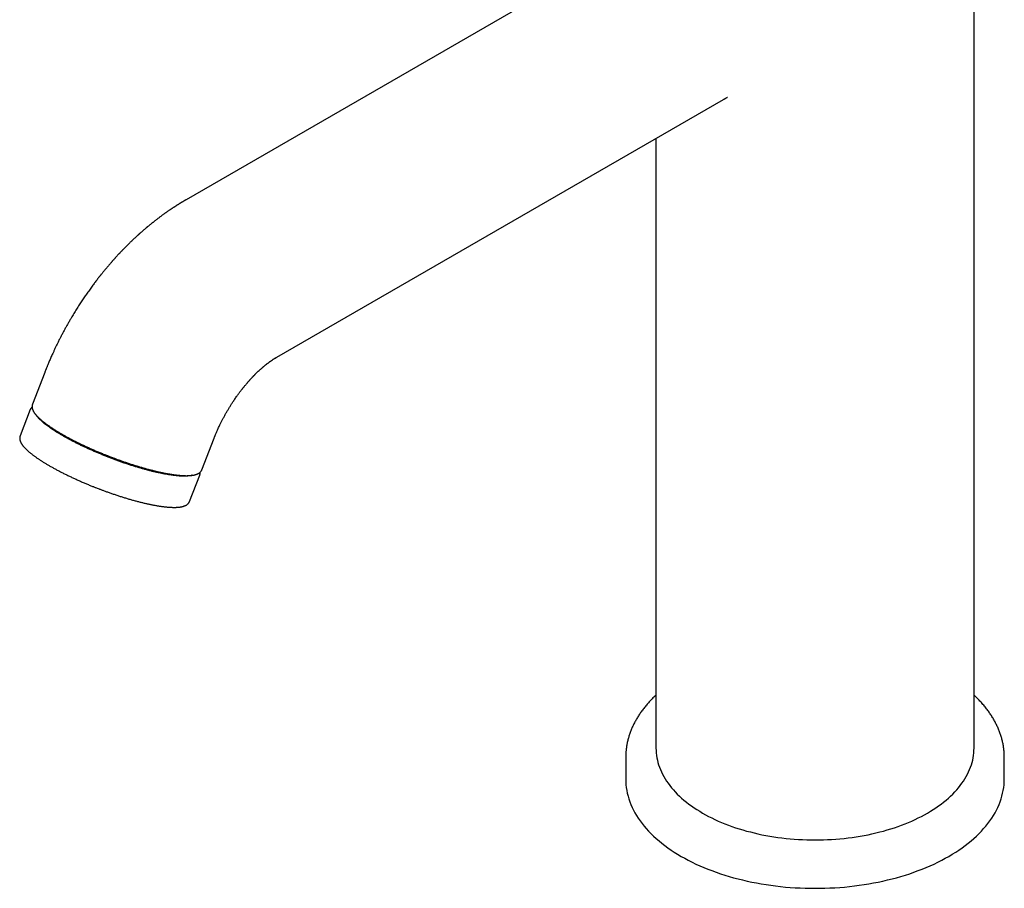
# Model space of a CAD drawing. Header units: millimetres. Extents: x 8 to 932, y 12 to 940.
# Tile 2 of 62: x 618 to 748, y 272 to 387. Entities that reach past the tile are written whole.
import ezdxf

# ---------------------------------------------------------------- set-up
doc = ezdxf.new("R2010")
doc.units = ezdxf.units.MM

msp = doc.modelspace()

# ---------------------------------------------------------------- linework, layer by layer
at = {"color": 7, "linetype": 'Continuous', "lineweight": 30}
for p, q in [((744.49, 290.24), (744.49, 420.48)), ((699.4, 396.75), (640.43, 362.71)), ((652.42, 341.92), (711.39, 375.96)), ((702.49, 370.82), (702.49, 290.24)), ((621.77, 339.89), (620.14, 335.71)), ((619.86, 334.98), (618.52, 331.52)), ((642.52, 327.03), (644.14, 331.21)), ((640.89, 322.84), (642.24, 326.3)), ((698.49, 289.02), (698.49, 286.16)), ((748.49, 286.16), (748.49, 289.02))]:
    msp.add_line(p, q, dxfattribs=at)
at = {"color": 7, "linetype": 'Continuous', "lineweight": 30, "flags": 128}
for points in [[(702.49, 290.24), (702.5, 289.92), (702.52, 289.61), (702.55, 289.29), (702.6, 288.97), (702.67, 288.66), (702.75, 288.35), (702.84, 288.03), (702.95, 287.72), (703.07, 287.41), (703.2, 287.1), (703.35, 286.8), (703.52, 286.5), (703.69, 286.19), (703.88, 285.9), (704.09, 285.6), (704.3, 285.31), (704.53, 285.02), (704.78, 284.74), (705.03, 284.46), (705.3, 284.18), (705.58, 283.91), (705.88, 283.64), (706.18, 283.38), (706.5, 283.12), (706.83, 282.86), (707.17, 282.61), (707.52, 282.37), (707.88, 282.13), (708.26, 281.9), (708.64, 281.67)], [(708.64, 281.67), (709.03, 281.45), (709.44, 281.23), (709.85, 281.02), (710.27, 280.82), (710.7, 280.62), (711.14, 280.43), (711.59, 280.25), (712.05, 280.07), (712.52, 279.91), (712.99, 279.74), (713.47, 279.59), (713.95, 279.44), (714.45, 279.3), (714.95, 279.17), (715.45, 279.04), (715.96, 278.92), (716.48, 278.81), (717, 278.71), (717.52, 278.62), (718.05, 278.53), (718.59, 278.45), (719.12, 278.38), (719.66, 278.32), (720.2, 278.27), (720.75, 278.22), (721.29, 278.18), (721.84, 278.16), (722.39, 278.14), (722.94, 278.12), (723.49, 278.12), (724.04, 278.12), (724.59, 278.14), (725.14, 278.16), (725.68, 278.18), (726.23, 278.22), (726.77, 278.27), (727.32, 278.32), (727.85, 278.38), (728.39, 278.45), (728.92, 278.53), (729.45, 278.62), (729.98, 278.71), (730.5, 278.81), (731.01, 278.92), (731.52, 279.04), (732.03, 279.17), (732.53, 279.3), (733.02, 279.44), (733.51, 279.59), (733.99, 279.74), (734.46, 279.91), (734.93, 280.07), (735.38, 280.25), (735.83, 280.43), (736.27, 280.62), (736.7, 280.82), (737.13, 281.02), (737.54, 281.23), (737.94, 281.45), (738.34, 281.67), (738.72, 281.9), (739.09, 282.13), (739.46, 282.37), (739.81, 282.61), (740.15, 282.86), (740.48, 283.12), (740.79, 283.38), (741.1, 283.64), (741.39, 283.91), (741.67, 284.18), (741.94, 284.46), (742.2, 284.74), (742.44, 285.02), (742.67, 285.31), (742.89, 285.6), (743.09, 285.9), (743.28, 286.19), (743.46, 286.5), (743.62, 286.8), (743.77, 287.1), (743.91, 287.41), (744.03, 287.72), (744.14, 288.03), (744.23, 288.35), (744.31, 288.66), (744.37, 288.97), (744.42, 289.29), (744.46, 289.61), (744.48, 289.92), (744.49, 290.24)], [(698.49, 286.16), (698.5, 285.78), (698.52, 285.4), (698.57, 285.03), (698.63, 284.65), (698.7, 284.28), (698.8, 283.9), (698.91, 283.53), (699.03, 283.16), (699.18, 282.79), (699.34, 282.42), (699.52, 282.06), (699.71, 281.7), (699.92, 281.34), (700.15, 280.99), (700.39, 280.64), (700.65, 280.29), (700.92, 279.95), (701.21, 279.61), (701.52, 279.27), (701.84, 278.94), (702.17, 278.62), (702.52, 278.3), (702.89, 277.98), (703.26, 277.68), (703.65, 277.37), (704.06, 277.08), (704.48, 276.79), (704.91, 276.5), (705.35, 276.22), (705.81, 275.95), (706.28, 275.69), (706.76, 275.43), (707.25, 275.18), (707.76, 274.94), (708.27, 274.71), (708.79, 274.48), (709.33, 274.26), (709.87, 274.06), (710.43, 273.85), (710.99, 273.66), (711.56, 273.48), (712.14, 273.3), (712.73, 273.13), (713.32, 272.97), (713.92, 272.83), (714.53, 272.69), (715.14, 272.55), (715.76, 272.43), (716.39, 272.32), (717.02, 272.22), (717.65, 272.13), (718.29, 272.04), (718.93, 271.97), (719.58, 271.9), (720.23, 271.85), (720.88, 271.81), (721.53, 271.77), (722.18, 271.75), (722.83, 271.73), (723.49, 271.73), (724.14, 271.73), (724.8, 271.75), (725.45, 271.77), (726.1, 271.81), (726.75, 271.85), (727.4, 271.9), (728.04, 271.97), (728.69, 272.04), (729.32, 272.13), (729.96, 272.22), (730.59, 272.32), (731.21, 272.43), (731.83, 272.55), (732.45, 272.69), (733.06, 272.83), (733.66, 272.97), (734.25, 273.13), (734.84, 273.3), (735.42, 273.48), (735.99, 273.66), (736.55, 273.85), (737.1, 274.06), (737.65, 274.26), (738.18, 274.48), (738.71, 274.71), (739.22, 274.94), (739.72, 275.18), (740.22, 275.43), (740.7, 275.69), (741.17, 275.95), (741.62, 276.22), (742.07, 276.5), (742.5, 276.79), (742.92, 277.08), (743.32, 277.37), (743.71, 277.68), (744.09, 277.98), (744.46, 278.3), (744.8, 278.62), (745.14, 278.94), (745.46, 279.27), (745.76, 279.61), (746.05, 279.95), (746.33, 280.29), (746.59, 280.64), (746.83, 280.99), (747.05, 281.34), (747.26, 281.7), (747.46, 282.06), (747.64, 282.42), (747.8, 282.79), (747.94, 283.16), (748.07, 283.53), (748.18, 283.9), (748.27, 284.28), (748.35, 284.65), (748.41, 285.03), (748.45, 285.4), (748.48, 285.78), (748.49, 286.16)]]:
    msp.add_lwpolyline(points, dxfattribs=at)
at = {"color": 7, "linetype": 'Continuous', "lineweight": 30}
for points, knots in [([(711.39, 375.96), (711.42, 375.98), (711.48, 376.01), (711.56, 376.06), (711.62, 376.09), (711.67, 376.12), (711.7, 376.14), (711.73, 376.15), (711.76, 376.17), (711.79, 376.19), (711.81, 376.2), (711.83, 376.21), (711.85, 376.22), (711.88, 376.24), (711.9, 376.25), (711.92, 376.26), (711.94, 376.27), (711.94, 376.27), (711.95, 376.27), (711.95, 376.27), (711.95, 376.27)], [0, 0, 0, 0, 0.095671, 0.176226, 0.24166, 0.292009, 0.327396, 0.358144, 0.400802, 0.44902, 0.491517, 0.525086, 0.561311, 0.625917, 0.701337, 0.766053, 0.823387, 0.881804, 0.944081, 1, 1, 1, 1]), ([(640.43, 362.71), (640.4, 362.69), (640.37, 362.67), (640.32, 362.64), (640.29, 362.62), (640.26, 362.61), (640.24, 362.6), (640.2, 362.57), (640.15, 362.54), (640.09, 362.51), (640.03, 362.47), (639.95, 362.43), (639.87, 362.38), (639.79, 362.33), (639.73, 362.29), (639.66, 362.25), (639.58, 362.2), (639.5, 362.15), (639.41, 362.1), (639.33, 362.04), (639.26, 362), (639.19, 361.96), (639.14, 361.92), (639.08, 361.88), (639.01, 361.84), (638.94, 361.79), (638.85, 361.74), (638.75, 361.67), (638.65, 361.6), (638.55, 361.54), (638.46, 361.48), (638.38, 361.43), (638.28, 361.36), (638.17, 361.28), (638.04, 361.19), (637.92, 361.11), (637.81, 361.03), (637.7, 360.96), (637.6, 360.88), (637.48, 360.79), (637.35, 360.7), (637.22, 360.61), (637.08, 360.51), (636.94, 360.4), (636.79, 360.29), (636.64, 360.17), (636.48, 360.05), (636.34, 359.94), (636.21, 359.84), (636.12, 359.76), (636.04, 359.7), (635.96, 359.64), (635.88, 359.57), (635.78, 359.49), (635.66, 359.39), (635.52, 359.28), (635.41, 359.19), (635.32, 359.12), (635.28, 359.08), (635.24, 359.05), (635.22, 359.03), (635.18, 359), (635.13, 358.96), (635.06, 358.89), (634.97, 358.82), (634.87, 358.74), (634.75, 358.63), (634.61, 358.51), (634.48, 358.4), (634.38, 358.31), (634.32, 358.25), (634.26, 358.2), (634.22, 358.16), (634.18, 358.13), (634.14, 358.09), (634.1, 358.05), (634.04, 358), (633.97, 357.94), (633.89, 357.86), (633.8, 357.78), (633.7, 357.68), (633.6, 357.59), (633.5, 357.5), (633.41, 357.41), (633.34, 357.34), (633.27, 357.28), (633.2, 357.21), (633.11, 357.13), (633.02, 357.04), (632.92, 356.94), (632.82, 356.85), (632.73, 356.75), (632.64, 356.66), (632.56, 356.58), (632.48, 356.5), (632.39, 356.41), (632.3, 356.32), (632.22, 356.24), (632.14, 356.16), (632.09, 356.1), (632.04, 356.06), (632.01, 356.02), (631.98, 355.99), (631.95, 355.96), (631.9, 355.91), (631.84, 355.85), (631.77, 355.77), (631.7, 355.7), (631.63, 355.62), (631.53, 355.51), (631.4, 355.37), (631.24, 355.2), (631.11, 355.06), (631.01, 354.95), (630.94, 354.87), (630.87, 354.79), (630.8, 354.71), (630.74, 354.65), (630.69, 354.6), (630.65, 354.55), (630.61, 354.49), (630.55, 354.43), (630.48, 354.35), (630.4, 354.26), (630.25, 354.08), (630.02, 353.82), (629.72, 353.46), (629.49, 353.18), (629.34, 352.99), (629.26, 352.9), (629.2, 352.82), (629.15, 352.75), (629.11, 352.7), (629.08, 352.66), (629.05, 352.63), (629.03, 352.6), (628.99, 352.55), (628.94, 352.49), (628.86, 352.39), (628.75, 352.24), (628.59, 352.04), (628.44, 351.84), (628.28, 351.62), (628.11, 351.4), (627.94, 351.16), (627.76, 350.91), (627.57, 350.65), (627.32, 350.3), (627.02, 349.87), (626.67, 349.35), (626.32, 348.81), (625.96, 348.25), (625.6, 347.67), (625.29, 347.15), (625.03, 346.69), (624.81, 346.31), (624.59, 345.92), (624.37, 345.52), (624.16, 345.12), (623.95, 344.72), (623.74, 344.32), (623.54, 343.92), (623.34, 343.52), (623.16, 343.13), (622.99, 342.77), (622.84, 342.44), (622.7, 342.14), (622.58, 341.87), (622.47, 341.61), (622.37, 341.37), (622.27, 341.13), (622.18, 340.92), (622.1, 340.74), (622.04, 340.58), (622, 340.48), (621.97, 340.41), (621.96, 340.39), (621.95, 340.36), (621.94, 340.34), (621.93, 340.31), (621.91, 340.27), (621.89, 340.21), (621.86, 340.13), (621.81, 340.02), (621.78, 339.94), (621.77, 339.89)], [0, 0, 0, 0, 0.002784, 0.00477, 0.005957, 0.006667, 0.007648, 0.008931, 0.01145, 0.013803, 0.015831, 0.019381, 0.023152, 0.026434, 0.028817, 0.03146, 0.034643, 0.038181, 0.041792, 0.045473, 0.048592, 0.051282, 0.053498, 0.055589, 0.058286, 0.061602, 0.065058, 0.069627, 0.073984, 0.078101, 0.081622, 0.085143, 0.088519, 0.094082, 0.099909, 0.105049, 0.10962, 0.113784, 0.118383, 0.123507, 0.128928, 0.134566, 0.140153, 0.147066, 0.153382, 0.159611, 0.16645, 0.173799, 0.178838, 0.18316, 0.186377, 0.189409, 0.193076, 0.197378, 0.202827, 0.208842, 0.215418, 0.218183, 0.220218, 0.221521, 0.222507, 0.223692, 0.226304, 0.229552, 0.233436, 0.237901, 0.242777, 0.249646, 0.257174, 0.260311, 0.263386, 0.265868, 0.26772, 0.269257, 0.271041, 0.273244, 0.275866, 0.278906, 0.282115, 0.286946, 0.29168, 0.296317, 0.300857, 0.305089, 0.308692, 0.311662, 0.314705, 0.318592, 0.323345, 0.328031, 0.332491, 0.336781, 0.341468, 0.345003, 0.348792, 0.352837, 0.357136, 0.361441, 0.365031, 0.367862, 0.369932, 0.371145, 0.372394, 0.374169, 0.376469, 0.379293, 0.382578, 0.386174, 0.389717, 0.393198, 0.401242, 0.408938, 0.41627, 0.420079, 0.423749, 0.42728, 0.430671, 0.433639, 0.435961, 0.43774, 0.440051, 0.442942, 0.446414, 0.450465, 0.455085, 0.469715, 0.484943, 0.50077, 0.505291, 0.509234, 0.512579, 0.515327, 0.517478, 0.519032, 0.520022, 0.52149, 0.523438, 0.525865, 0.528743, 0.536237, 0.544412, 0.553267, 0.561749, 0.570772, 0.580338, 0.590446, 0.601086, 0.612013, 0.63195, 0.65243, 0.673455, 0.695026, 0.717146, 0.739814, 0.753933, 0.768259, 0.78279, 0.797529, 0.812473, 0.827219, 0.841451, 0.856514, 0.870957, 0.884779, 0.89798, 0.91056, 0.92057, 0.930149, 0.939297, 0.948014, 0.956299, 0.964128, 0.970357, 0.975879, 0.980694, 0.981658, 0.982589, 0.983484, 0.984346, 0.985179, 0.98637, 0.988537, 0.991531, 0.995352, 1, 1, 1, 1]), ([(644.14, 331.21), (644.15, 331.25), (644.18, 331.32), (644.22, 331.41), (644.25, 331.49), (644.28, 331.55), (644.3, 331.62), (644.35, 331.73), (644.41, 331.88), (644.5, 332.08), (644.59, 332.29), (644.68, 332.5), (644.79, 332.73), (644.92, 333), (645.07, 333.32), (645.25, 333.67), (645.45, 334.04), (645.65, 334.41), (645.86, 334.78), (646.08, 335.14), (646.29, 335.49), (646.5, 335.82), (646.7, 336.12), (646.87, 336.37), (647.02, 336.59), (647.16, 336.79), (647.29, 336.96), (647.4, 337.12), (647.49, 337.25), (647.59, 337.37), (647.67, 337.48), (647.74, 337.56), (647.78, 337.62), (647.82, 337.67), (647.85, 337.7), (647.88, 337.74), (647.92, 337.8), (647.97, 337.86), (648.05, 337.96), (648.15, 338.08), (648.26, 338.21), (648.37, 338.34), (648.46, 338.45), (648.52, 338.52), (648.57, 338.57), (648.6, 338.62), (648.64, 338.66), (648.66, 338.69), (648.69, 338.72), (648.73, 338.76), (648.77, 338.81), (648.83, 338.87), (648.89, 338.93), (648.94, 339), (648.99, 339.05), (649.04, 339.11), (649.1, 339.16), (649.15, 339.22), (649.21, 339.29), (649.26, 339.33), (649.3, 339.38), (649.36, 339.44), (649.42, 339.51), (649.5, 339.58), (649.56, 339.65), (649.63, 339.72), (649.71, 339.79), (649.8, 339.88), (649.88, 339.96), (649.96, 340.04), (650.04, 340.1), (650.11, 340.17), (650.18, 340.24), (650.26, 340.31), (650.34, 340.38), (650.43, 340.45), (650.5, 340.52), (650.57, 340.58), (650.63, 340.63), (650.69, 340.68), (650.73, 340.72), (650.78, 340.76), (650.85, 340.81), (650.92, 340.88), (651, 340.94), (651.08, 341), (651.15, 341.06), (651.22, 341.11), (651.29, 341.16), (651.36, 341.21), (651.43, 341.27), (651.51, 341.32), (651.59, 341.38), (651.66, 341.43), (651.74, 341.49), (651.83, 341.54), (651.91, 341.6), (651.98, 341.65), (652.06, 341.7), (652.12, 341.74), (652.19, 341.78), (652.24, 341.81), (652.28, 341.83), (652.3, 341.85), (652.32, 341.86), (652.34, 341.87), (652.36, 341.88), (652.39, 341.9), (652.41, 341.91), (652.42, 341.92)], [0, 0, 0, 0, 0.007928, 0.014564, 0.019905, 0.024451, 0.029246, 0.034323, 0.047406, 0.062059, 0.076472, 0.092141, 0.108693, 0.125647, 0.150556, 0.176279, 0.202812, 0.230152, 0.258299, 0.284051, 0.310438, 0.336358, 0.360667, 0.378637, 0.395613, 0.411594, 0.426583, 0.437859, 0.448502, 0.458511, 0.467814, 0.4759, 0.479864, 0.483414, 0.486551, 0.489553, 0.493848, 0.499635, 0.506912, 0.518962, 0.530884, 0.54254, 0.553931, 0.558907, 0.56343, 0.567435, 0.570926, 0.5739, 0.576422, 0.579803, 0.58457, 0.59071, 0.597138, 0.603108, 0.608622, 0.61368, 0.618283, 0.625583, 0.631653, 0.636539, 0.640239, 0.645783, 0.653327, 0.661356, 0.668456, 0.674628, 0.683316, 0.692289, 0.702297, 0.710505, 0.718296, 0.725705, 0.733228, 0.741118, 0.750415, 0.760146, 0.768451, 0.776026, 0.782675, 0.788267, 0.792878, 0.797982, 0.805355, 0.81416, 0.823575, 0.832062, 0.840165, 0.84793, 0.854968, 0.863036, 0.872631, 0.881729, 0.890302, 0.899743, 0.909381, 0.920019, 0.930679, 0.940225, 0.949512, 0.958288, 0.967031, 0.976316, 0.979471, 0.982266, 0.984752, 0.987484, 0.990629, 0.994717, 1, 1, 1, 1]), ([(620.14, 335.71), (620.14, 335.7), (620.13, 335.66), (620.11, 335.6), (620.09, 335.53), (620.09, 335.45), (620.09, 335.37), (620.09, 335.29), (620.11, 335.21), (620.12, 335.13), (620.15, 335.05), (620.18, 334.96), (620.22, 334.88), (620.26, 334.79), (620.31, 334.71), (620.36, 334.62), (620.42, 334.53), (620.49, 334.44), (620.56, 334.35), (620.63, 334.26), (620.71, 334.17), (620.8, 334.08), (620.89, 333.99), (620.98, 333.89), (621.08, 333.8), (621.19, 333.71), (621.3, 333.61), (621.41, 333.51), (621.53, 333.42), (621.65, 333.32), (621.78, 333.22), (621.91, 333.12), (622.05, 333.02), (622.19, 332.92), (622.33, 332.82), (622.48, 332.71), (622.63, 332.61), (622.79, 332.51), (622.95, 332.4), (623.11, 332.3), (623.28, 332.19), (623.45, 332.09), (623.63, 331.98), (623.81, 331.88), (623.99, 331.77), (624.18, 331.66), (624.37, 331.56), (624.56, 331.45), (624.75, 331.34), (624.95, 331.23), (625.16, 331.13), (625.36, 331.02), (625.57, 330.91), (625.78, 330.8), (625.99, 330.7), (626.21, 330.59), (626.42, 330.48), (626.64, 330.38), (626.87, 330.27), (627.09, 330.17), (627.31, 330.06), (627.54, 329.96), (627.77, 329.86), (628, 329.75), (628.23, 329.65), (628.46, 329.55), (628.7, 329.45), (628.93, 329.35), (629.16, 329.26), (629.39, 329.16), (629.61, 329.07), (629.8, 329), (629.97, 328.93), (630.14, 328.86), (630.26, 328.82), (630.33, 328.79)], [0, 0, 0, 0, 0.007281, 0.019514, 0.031971, 0.044749, 0.057947, 0.071662, 0.085979, 0.099278, 0.11295, 0.126951, 0.141211, 0.155657, 0.170216, 0.184831, 0.199456, 0.214059, 0.228628, 0.243157, 0.257643, 0.272086, 0.28649, 0.300855, 0.315186, 0.329484, 0.343754, 0.357998, 0.372217, 0.386416, 0.400595, 0.414756, 0.428902, 0.443033, 0.457151, 0.471258, 0.485354, 0.499439, 0.513516, 0.527584, 0.541645, 0.555698, 0.569745, 0.583786, 0.59782, 0.611849, 0.625873, 0.639892, 0.653906, 0.667915, 0.68192, 0.69592, 0.709915, 0.723905, 0.737889, 0.751869, 0.765842, 0.779809, 0.793768, 0.807719, 0.82166, 0.835589, 0.849503, 0.863399, 0.877269, 0.891105, 0.904893, 0.918606, 0.9322, 0.945573, 0.958474, 0.970624, 0.979224, 0.988159, 1, 1, 1, 1]), ([(620.09, 335.32), (620.09, 335.31), (620.07, 335.29), (620.03, 335.25), (619.98, 335.2), (619.94, 335.14), (619.9, 335.08), (619.88, 335.03), (619.86, 334.99), (619.86, 334.98)], [0, 0, 0, 0, 0.029191, 0.213642, 0.394709, 0.573237, 0.750272, 0.926998, 1, 1, 1, 1]), ([(640.39, 326.19), (640.3, 326.18), (640.14, 326.18), (639.87, 326.19), (639.58, 326.2), (639.28, 326.22), (638.96, 326.26), (638.63, 326.3), (638.29, 326.35), (637.94, 326.4), (637.57, 326.47), (637.19, 326.55), (636.79, 326.63), (636.38, 326.72), (635.96, 326.82), (635.54, 326.93), (635.1, 327.05), (634.67, 327.17), (634.23, 327.3), (633.77, 327.43), (633.32, 327.58), (632.85, 327.73), (632.38, 327.88), (631.91, 328.05), (631.44, 328.22), (630.97, 328.39), (630.51, 328.56), (630.05, 328.74), (629.58, 328.93), (629.12, 329.12), (628.65, 329.31), (628.2, 329.51), (627.74, 329.71), (627.3, 329.91), (626.87, 330.11), (626.45, 330.31), (626.03, 330.52), (625.63, 330.72), (625.23, 330.93), (624.84, 331.14), (624.46, 331.35), (624.1, 331.55), (623.75, 331.76), (623.42, 331.96), (623.1, 332.16), (622.8, 332.36), (622.51, 332.55), (622.24, 332.74), (621.99, 332.93), (621.75, 333.12), (621.53, 333.3), (621.33, 333.48), (621.14, 333.65), (620.98, 333.81), (620.84, 333.97), (620.72, 334.13), (620.64, 334.24), (620.61, 334.29), (620.6, 334.3)], [0, 0, 0, 0, 0.018262, 0.036524, 0.054786, 0.073049, 0.091311, 0.109247, 0.127183, 0.145119, 0.163055, 0.181317, 0.199579, 0.217842, 0.236104, 0.254366, 0.272302, 0.290238, 0.308174, 0.32611, 0.344372, 0.362635, 0.380897, 0.399159, 0.417421, 0.435357, 0.453293, 0.471229, 0.489165, 0.507427, 0.52569, 0.543952, 0.562214, 0.580476, 0.598412, 0.616348, 0.634284, 0.65222, 0.670483, 0.688745, 0.707007, 0.725269, 0.743531, 0.761467, 0.779403, 0.797339, 0.815276, 0.833538, 0.8518, 0.870062, 0.888324, 0.906586, 0.924522, 0.942458, 0.960395, 0.978331, 0.996593, 1, 1, 1, 1]), ([(618.52, 331.52), (618.51, 331.51), (618.5, 331.47), (618.48, 331.41), (618.47, 331.34), (618.46, 331.26), (618.46, 331.18), (618.47, 331.1), (618.48, 331.02), (618.5, 330.93), (618.52, 330.85), (618.55, 330.77), (618.59, 330.69), (618.63, 330.6), (618.68, 330.51), (618.74, 330.43), (618.8, 330.34), (618.86, 330.25), (618.93, 330.16), (619.01, 330.07), (619.09, 329.98), (619.17, 329.89), (619.26, 329.8), (619.36, 329.7), (619.46, 329.61), (619.56, 329.51), (619.67, 329.42), (619.78, 329.32), (619.9, 329.22), (620.03, 329.13), (620.15, 329.03), (620.28, 328.93), (620.42, 328.83), (620.56, 328.73), (620.7, 328.63), (620.85, 328.52), (621, 328.42), (621.16, 328.32), (621.32, 328.21), (621.49, 328.11), (621.65, 328), (621.83, 327.9), (622, 327.79), (622.18, 327.68), (622.36, 327.58), (622.55, 327.47), (622.74, 327.36), (622.93, 327.26), (623.13, 327.15), (623.33, 327.04), (623.53, 326.93), (623.73, 326.83), (623.94, 326.72), (624.15, 326.61), (624.36, 326.51), (624.58, 326.4), (624.8, 326.29), (625.02, 326.19), (625.24, 326.08), (625.46, 325.98), (625.69, 325.87), (625.92, 325.77), (626.14, 325.66), (626.37, 325.56), (626.61, 325.46), (626.84, 325.36), (627.07, 325.26), (627.3, 325.16), (627.53, 325.07), (627.76, 324.97), (627.98, 324.88), (628.17, 324.81), (628.34, 324.74), (628.51, 324.67), (628.63, 324.62), (628.7, 324.6)], [0, 0, 0, 0, 0.007117, 0.019352, 0.031811, 0.044591, 0.057791, 0.071508, 0.085828, 0.099129, 0.112803, 0.126806, 0.141069, 0.155517, 0.170078, 0.184696, 0.199324, 0.213929, 0.228501, 0.243032, 0.25752, 0.271966, 0.286371, 0.300739, 0.315072, 0.329373, 0.343645, 0.357891, 0.372113, 0.386314, 0.400495, 0.414659, 0.428807, 0.442941, 0.457062, 0.47117, 0.485268, 0.499356, 0.513435, 0.527506, 0.541569, 0.555625, 0.569674, 0.583717, 0.597754, 0.611785, 0.625811, 0.639833, 0.653849, 0.66786, 0.681867, 0.695869, 0.709866, 0.723859, 0.737846, 0.751828, 0.765803, 0.779772, 0.793734, 0.807688, 0.821631, 0.835562, 0.849479, 0.863376, 0.877249, 0.891087, 0.904877, 0.918593, 0.932188, 0.945564, 0.958467, 0.970619, 0.97922, 0.988158, 1, 1, 1, 1]), ([(630.33, 328.79), (630.41, 328.76), (630.54, 328.71), (630.72, 328.64), (630.87, 328.58), (631.06, 328.51), (631.25, 328.44), (631.46, 328.36), (631.67, 328.29), (631.89, 328.21), (632.11, 328.13), (632.34, 328.05), (632.56, 327.98), (632.79, 327.9), (633.02, 327.82), (633.25, 327.75), (633.48, 327.67), (633.72, 327.6), (633.95, 327.53), (634.18, 327.46), (634.41, 327.39), (634.64, 327.32), (634.86, 327.26), (635.09, 327.2), (635.32, 327.13), (635.54, 327.07), (635.76, 327.02), (635.98, 326.96), (636.2, 326.9), (636.42, 326.85), (636.63, 326.8), (636.84, 326.75), (637.05, 326.71), (637.26, 326.66), (637.46, 326.62), (637.66, 326.58), (637.86, 326.54), (638.05, 326.51), (638.24, 326.48), (638.43, 326.44), (638.61, 326.42), (638.79, 326.39), (638.97, 326.37), (639.14, 326.34), (639.31, 326.32), (639.48, 326.31), (639.64, 326.29), (639.8, 326.28), (639.95, 326.27), (640.1, 326.26), (640.25, 326.26), (640.39, 326.25), (640.53, 326.25), (640.67, 326.26), (640.8, 326.26), (640.92, 326.27), (641.04, 326.28), (641.16, 326.29), (641.27, 326.3), (641.38, 326.32), (641.49, 326.34), (641.59, 326.36), (641.69, 326.39), (641.78, 326.42), (641.87, 326.45), (641.95, 326.49), (642.03, 326.53), (642.11, 326.57), (642.18, 326.61), (642.24, 326.66), (642.3, 326.71), (642.35, 326.76), (642.4, 326.82), (642.44, 326.88), (642.48, 326.94), (642.5, 326.99), (642.51, 327.02), (642.52, 327.03)], [0, 0, 0, 0, 0.014894, 0.021032, 0.031209, 0.041793, 0.053158, 0.065028, 0.077289, 0.089852, 0.102654, 0.115647, 0.128796, 0.142074, 0.155459, 0.168935, 0.182487, 0.196105, 0.209778, 0.223501, 0.237266, 0.251067, 0.2649, 0.278761, 0.292646, 0.306552, 0.320476, 0.334417, 0.348372, 0.362338, 0.376315, 0.3903, 0.404293, 0.418292, 0.432296, 0.446304, 0.460315, 0.474329, 0.488345, 0.502361, 0.516378, 0.530396, 0.544413, 0.55843, 0.572447, 0.586463, 0.60048, 0.614496, 0.628512, 0.64253, 0.65655, 0.670573, 0.684599, 0.698631, 0.71267, 0.726717, 0.740775, 0.754844, 0.768926, 0.783021, 0.797127, 0.811238, 0.825348, 0.839434, 0.853466, 0.867404, 0.881202, 0.894807, 0.908171, 0.921261, 0.934066, 0.946603, 0.95891, 0.971045, 0.983078, 0.99509, 1, 1, 1, 1]), ([(642.24, 326.3), (642.24, 326.32), (642.25, 326.35), (642.27, 326.42), (642.29, 326.49), (642.29, 326.56), (642.29, 326.64), (642.29, 326.68), (642.29, 326.7)], [0, 0, 0, 0, 0.107475, 0.287831, 0.471484, 0.659872, 0.854454, 1, 1, 1, 1]), ([(641.23, 326.3), (641.22, 326.3), (641.16, 326.28), (641.02, 326.25), (640.83, 326.22), (640.62, 326.2), (640.46, 326.19), (640.39, 326.19)], [0, 0, 0, 0, 0.047811, 0.285858, 0.523906, 0.761953, 1, 1, 1, 1]), ([(628.7, 324.6), (628.79, 324.56), (628.91, 324.52), (629.09, 324.45), (629.25, 324.39), (629.43, 324.32), (629.63, 324.25), (629.83, 324.17), (630.05, 324.1), (630.26, 324.02), (630.49, 323.94), (630.71, 323.86), (630.94, 323.79), (631.17, 323.71), (631.4, 323.63), (631.63, 323.56), (631.86, 323.48), (632.09, 323.41), (632.32, 323.34), (632.55, 323.27), (632.78, 323.2), (633.01, 323.13), (633.24, 323.07), (633.46, 323), (633.69, 322.94), (633.91, 322.88), (634.14, 322.82), (634.36, 322.77), (634.57, 322.71), (634.79, 322.66), (635, 322.61), (635.21, 322.56), (635.42, 322.52), (635.63, 322.47), (635.83, 322.43), (636.03, 322.39), (636.23, 322.35), (636.42, 322.32), (636.61, 322.28), (636.8, 322.25), (636.99, 322.22), (637.17, 322.2), (637.34, 322.17), (637.52, 322.15), (637.69, 322.13), (637.85, 322.12), (638.02, 322.1), (638.17, 322.09), (638.33, 322.08), (638.48, 322.07), (638.62, 322.07), (638.77, 322.06), (638.91, 322.06), (639.04, 322.06), (639.17, 322.07), (639.3, 322.08), (639.42, 322.09), (639.53, 322.1), (639.65, 322.11), (639.76, 322.13), (639.86, 322.15), (639.96, 322.17), (640.06, 322.2), (640.15, 322.23), (640.24, 322.26), (640.33, 322.29), (640.41, 322.33), (640.48, 322.37), (640.55, 322.42), (640.61, 322.47), (640.67, 322.52), (640.72, 322.57), (640.77, 322.63), (640.81, 322.69), (640.85, 322.75), (640.88, 322.8), (640.89, 322.83), (640.89, 322.84)], [0, 0, 0, 0, 0.014896, 0.021034, 0.031212, 0.041798, 0.053165, 0.065036, 0.077298, 0.089863, 0.102666, 0.115661, 0.128812, 0.142091, 0.155478, 0.168955, 0.182509, 0.196129, 0.209804, 0.223528, 0.237295, 0.251098, 0.264932, 0.278795, 0.292682, 0.306589, 0.320516, 0.334458, 0.348414, 0.362382, 0.376361, 0.390348, 0.404342, 0.418343, 0.432349, 0.446359, 0.460372, 0.474387, 0.488404, 0.502423, 0.516442, 0.530461, 0.54448, 0.558499, 0.572517, 0.586535, 0.600553, 0.614571, 0.628589, 0.642609, 0.65663, 0.670655, 0.684683, 0.698717, 0.712757, 0.726806, 0.740866, 0.754937, 0.76902, 0.783117, 0.797224, 0.811338, 0.825449, 0.839537, 0.853571, 0.867511, 0.88131, 0.894916, 0.908282, 0.921373, 0.934181, 0.946719, 0.959028, 0.971164, 0.983198, 0.995211, 1, 1, 1, 1]), ([(702.49, 297.26), (702.46, 297.23), (702.36, 297.14), (702.19, 296.98), (701.99, 296.77), (701.79, 296.57), (701.59, 296.36), (701.4, 296.15), (701.22, 295.93), (701.04, 295.72), (700.87, 295.5), (700.7, 295.28), (700.54, 295.06), (700.39, 294.84), (700.24, 294.62), (700.1, 294.39), (699.96, 294.17), (699.83, 293.94), (699.7, 293.71), (699.58, 293.48), (699.47, 293.25), (699.36, 293.02), (699.26, 292.78), (699.17, 292.55), (699.08, 292.31), (698.99, 292.07), (698.92, 291.84), (698.85, 291.6), (698.78, 291.36), (698.72, 291.12), (698.67, 290.88), (698.63, 290.63), (698.59, 290.39), (698.56, 290.15), (698.53, 289.91), (698.51, 289.66), (698.5, 289.42), (698.49, 289.2), (698.49, 289.07), (698.49, 289.02)], [0, 0, 0, 0, 0.011279, 0.039508, 0.067723, 0.095922, 0.124102, 0.152262, 0.180399, 0.208512, 0.236596, 0.264652, 0.292676, 0.320667, 0.348623, 0.376542, 0.404423, 0.432265, 0.460067, 0.487828, 0.51555, 0.543231, 0.570872, 0.598474, 0.62604, 0.65357, 0.681067, 0.708534, 0.735973, 0.763389, 0.790786, 0.818166, 0.845536, 0.8729, 0.900263, 0.92763, 0.955008, 0.982401, 1, 1, 1, 1]), ([(748.49, 289.02), (748.49, 289.05), (748.49, 289.16), (748.48, 289.35), (748.47, 289.59), (748.45, 289.84), (748.43, 290.08), (748.4, 290.33), (748.36, 290.57), (748.32, 290.82), (748.26, 291.06), (748.21, 291.3), (748.14, 291.55), (748.07, 291.79), (748, 292.03), (747.91, 292.28), (747.82, 292.52), (747.72, 292.76), (747.62, 293), (747.51, 293.24), (747.39, 293.48), (747.27, 293.72), (747.14, 293.96), (747, 294.19), (746.86, 294.43), (746.71, 294.66), (746.55, 294.89), (746.39, 295.13), (746.22, 295.35), (746.04, 295.58), (745.86, 295.81), (745.67, 296.03), (745.48, 296.26), (745.27, 296.48), (745.07, 296.69), (744.85, 296.91), (744.66, 297.1), (744.54, 297.21), (744.49, 297.26)], [0, 0, 0, 0, 0.0096298, 0.0370664, 0.0645348, 0.0920406, 0.1195895, 0.1471871, 0.1748389, 0.2025502, 0.2303259, 0.2581707, 0.2860889, 0.3140843, 0.3421605, 0.3703205, 0.3985668, 0.4269014, 0.4553257, 0.4838408, 0.512447, 0.5411443, 0.5699319, 0.5988088, 0.6277734, 0.6568236, 0.685957, 0.7151708, 0.7444619, 0.7738268, 0.803262, 0.8327636, 0.8623279, 0.8919508, 0.9216284, 0.9513566, 0.9811316, 1, 1, 1, 1])]:
    msp.add_open_spline(points, degree=3, knots=knots, dxfattribs=at)

doc.saveas('drawing.dxf')
